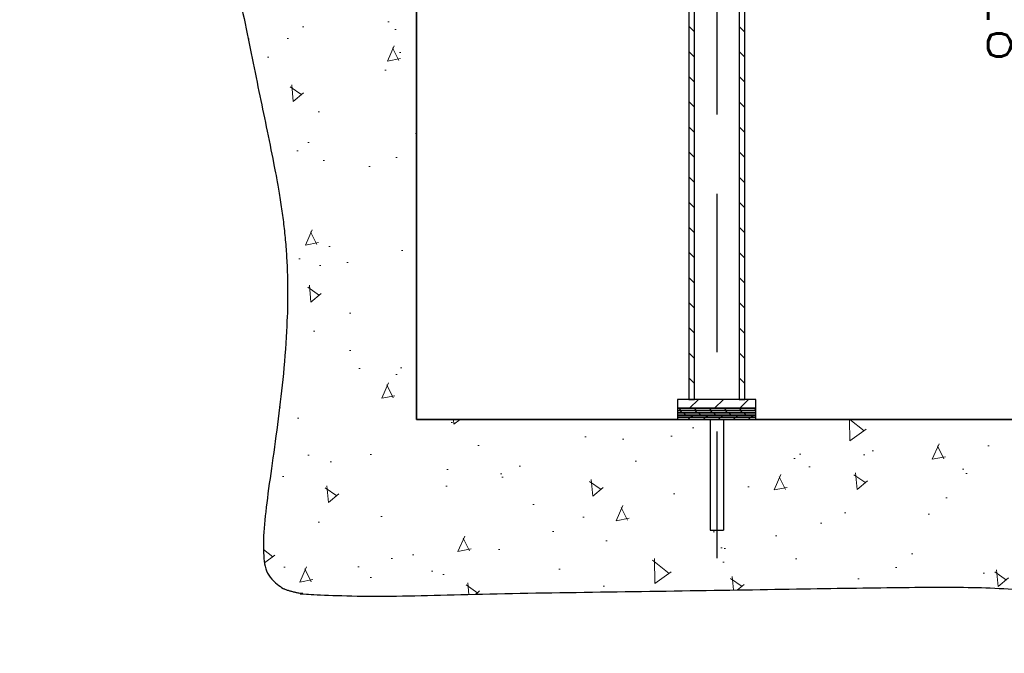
# Model space of a CAD drawing. Header units: millimetres. Extents: x 2241524 to 2686701, y -1965833 to -1461615.
# Tile 35 of 143: x 2333920 to 2334800, y -1962692 to -1962125. Entities that reach past the tile are written whole.
import ezdxf

# ---------------------------------------------------------------- set-up
doc = ezdxf.new("R2010")
doc.units = ezdxf.units.MM
doc.header["$LTSCALE"] = 100
doc.linetypes.add('CHAIN', pattern=[0.3543, 0.2362, -0.0295, 0.0591, -0.0295])
doc.layers.get('Defpoints').update_dxf_attribs({"color": 132})
doc.layers.add('CA_PODLAHA OBRYS', color=12, linetype='Continuous', lineweight=25)
doc.layers.add('CA_SRAFY', color=9, linetype='Continuous', lineweight=13)
doc.styles.add('ROMANS', font='romans.shx', dxfattribs={"width": 0.8})
doc.dimstyles.new('CA_10', dxfattribs={"dimscale": 10, "dimtxt": 2, "dimasz": 2.5, "dimexe": 1.5, "dimexo": 3, "dimgap": 0.8, "dimtad": 1, "dimdec": 1, "dimrnd": 1, "dimdsep": 46, "dimtxsty": 'ROMANS', "dimblk1": 'OBLIQUE', "dimblk2": 'OBLIQUE', "dimsah": 1, "dimcen": -2.5, "dimclrd": 256, "dimclre": 256, "dimclrt": 256, "dimadec": 0, "dimazin": 2, "dimtfac": 0.714286, "dimtdec": 1, "dimtmove": 1, "dimatfit": 3, "dimldrblk": 'DOTSMALL', "dimfxl": 6, "dimfxlon": 1, "dimtvp": 1.142857, "dimtolj": 1, "dimarcsym": 0})
doc.dimstyles.new('CA_25', dxfattribs={"dimscale": 25, "dimtxt": 2, "dimasz": 2.5, "dimexe": 1.5, "dimexo": 3, "dimgap": 0.8, "dimtad": 1, "dimdec": 1, "dimrnd": 1, "dimdsep": 46, "dimtxsty": 'ROMANS', "dimblk1": 'OBLIQUE', "dimblk2": 'OBLIQUE', "dimsah": 1, "dimcen": -2.5, "dimclrd": 256, "dimclre": 256, "dimclrt": 256, "dimadec": 0, "dimazin": 2, "dimtfac": 0.714286, "dimtdec": 1, "dimtmove": 1, "dimatfit": 3, "dimldrblk": 'DOTSMALL', "dimfxl": 6, "dimfxlon": 1, "dimtvp": 1.142857, "dimtolj": 1, "dimarcsym": 0})
pattern_1 = [(135.0002, (2332814.097, -1962986.904), (-11.22528, -11.22536), [])]
pattern_2 = [(45, (2332814.097, -1962986.904), (-6.73519, 6.73519), [])]
pattern_3 = [(135.0002, (2332814.097, -1962986.904), (-6.735167, -6.735216), [])]

# ---------------------------------------------------------------- blocks, each defined once
blk = doc.blocks.new('_Oblique')
at = {"color": 0, "linetype": 'ByBlock', "lineweight": -2}
blk.add_line((-0.5, -0.5), (0.5, 0.5), dxfattribs=at)
blk = doc.blocks.new('*D1736')
at = {"layer": 'CA_PODLAHA OBRYS', "lineweight": -2, "transparency": 16777216}
for p, q in [((2334705.4, -1961607.59), (2334892.9, -1961607.59)), ((2334855.4, -1962482.59), (2334855.4, -1961607.59)), ((2334705.4, -1962482.59), (2334892.9, -1962482.59))]:
    blk.add_line(p, q, dxfattribs=at)
at = {"layer": 'Defpoints', "color": 0, "transparency": 16777216}
for p in [(2334517.68, -1961607.59), (2334855.4, -1961607.59), (2334577.68, -1962482.59)]:
    blk.add_point(p, dxfattribs=at)
at = {"layer": 'CA_PODLAHA OBRYS', "lineweight": -2, "transparency": 16777216, "xscale": 62.5, "yscale": 62.5, "zscale": 62.5}
for p, rotation in [((2334855.4, -1961607.59), 90), ((2334855.4, -1962482.59), 270)]:
    blk.add_blockref('_Oblique', p, dxfattribs=dict(at, rotation=rotation))
at = {"layer": 'CA_PODLAHA OBRYS', "transparency": 16777216, "insert": (2334785.4, -1962164.79), "char_height": 50, "attachment_point": 1, "rotation": 90, "style": 'ROMANS'}
blk.add_mtext('\\A1;875', dxfattribs=at)
blk = doc.blocks.new('_DotSmall')
at = {"color": 0, "linetype": 'ByBlock', "const_width": 0.5}
blk.add_lwpolyline([(-0.0625, 0, 1), (0.0625, 0, 1)], format="xyb", close=True, dxfattribs=at)
blk = doc.blocks.new('*D1731')
at = {"layer": 'CA_PODLAHA OBRYS', "lineweight": -2, "transparency": 16777216}
for p, q in [((2334274.18, -1962130.09), (2334274.18, -1961942.59)), ((2335074.18, -1962130.09), (2335074.18, -1961942.59)), ((2334274.18, -1961980.09), (2335074.18, -1961980.09))]:
    blk.add_line(p, q, dxfattribs=at)
at = {"layer": 'Defpoints', "color": 0, "transparency": 16777216}
for p in [(2335074.18, -1961980.09), (2334274.18, -1962482.59), (2335074.18, -1962482.59)]:
    blk.add_point(p, dxfattribs=at)
at = {"layer": 'CA_PODLAHA OBRYS', "lineweight": -2, "transparency": 16777216, "xscale": 62.5, "yscale": 62.5, "zscale": 62.5, "rotation": 180}
blk.add_blockref('_Oblique', (2334274.18, -1961980.09), dxfattribs=at)
at = {"layer": 'CA_PODLAHA OBRYS', "lineweight": -2, "transparency": 16777216, "xscale": 62.5, "yscale": 62.5, "zscale": 62.5}
blk.add_blockref('_Oblique', (2335074.18, -1961980.09), dxfattribs=at)
at = {"layer": 'CA_PODLAHA OBRYS', "transparency": 16777216, "insert": (2334622.75, -1961910.09), "char_height": 50, "attachment_point": 1, "style": 'ROMANS'}
blk.add_mtext('\\A1;800', dxfattribs=at)

msp = doc.modelspace()

# ---------------------------------------------------------------- hatches: boundary and pattern name
at = {"layer": 'CA_PODLAHA OBRYS'}
h = msp.add_hatch(dxfattribs=at)
h.set_pattern_fill('ANSI31', color=256, scale=8.466666, angle=90.00021046, style=0)
h.set_pattern_definition(pattern_1)
h.paths.add_polyline_path([(2334517.67829, -1961883.08689), (2334517.67829, -1961871.5869), (2334522.67829, -1961871.5869), (2334522.67829, -1962464.58684), (2334517.67829, -1962464.58684)])
h = msp.add_hatch(dxfattribs=at)
h.set_pattern_fill('ANSI31', color=256, scale=8.466666, angle=90.00021046, style=0)
h.set_pattern_definition(pattern_1)
h.paths.add_polyline_path([(2334567.67829, -1961871.5869), (2334567.67829, -1961883.08689), (2334567.67829, -1962464.58684), (2334562.67829, -1962464.58684), (2334562.67829, -1961871.5869)])
h = msp.add_hatch(dxfattribs=at)
h.set_pattern_fill('ANSI31', color=256, scale=8.466666, style=0)
h.set_pattern_definition([(45, (2332814.097, -1962986.904), (-11.22532, 11.22532), [])])
h.paths.add_polyline_path([(2334507.67829, -1962472.58684), (2334577.67828, -1962472.58684), (2334577.67828, -1962464.58684), (2334567.67829, -1962464.58684), (2334562.67829, -1962464.58684), (2334522.67829, -1962464.58684), (2334517.67829, -1962464.58684), (2334507.67829, -1962464.58684)])
h = msp.add_hatch(dxfattribs=at)
h.set_pattern_fill('ANSI31', color=256, scale=5.079999, angle=90, style=0)
h.set_pattern_definition([(135, (2332814.097, -1962986.904), (-6.73519, -6.73519), [])])
h.paths.add_polyline_path([(2334507.67829, -1962474.58684), (2334577.67828, -1962474.58684), (2334577.67828, -1962472.58684), (2334507.67829, -1962472.58684)])
h = msp.add_hatch(dxfattribs=at)
h.set_pattern_fill('ANSI31', color=256, scale=5.079999, style=0)
h.set_pattern_definition(pattern_2)
h.paths.add_polyline_path([(2334507.67829, -1962476.58683), (2334577.67828, -1962476.58683), (2334577.67828, -1962474.58684), (2334507.67829, -1962474.58684)])
h = msp.add_hatch(dxfattribs=at)
h.set_pattern_fill('ANSI31', color=256, scale=5.079999, angle=90.00021046, style=0)
h.set_pattern_definition(pattern_3)
h.paths.add_polyline_path([(2334507.67829, -1962478.58683), (2334577.67828, -1962478.58683), (2334577.67828, -1962476.58683), (2334507.67829, -1962476.58683)])
h = msp.add_hatch(dxfattribs=at)
h.set_pattern_fill('ANSI31', color=256, scale=5.079999, style=0)
h.set_pattern_definition(pattern_2)
h.paths.add_polyline_path([(2334507.67829, -1962480.58683), (2334577.67828, -1962480.58683), (2334577.67828, -1962478.58683), (2334507.67829, -1962478.58683)])
h = msp.add_hatch(dxfattribs=at)
h.set_pattern_fill('ANSI31', color=256, scale=5.079999, angle=90.00021046, style=0)
h.set_pattern_definition(pattern_3)
h.paths.add_polyline_path([(2334507.67829, -1962482.58683), (2334577.67828, -1962482.58683), (2334577.67828, -1962480.58683), (2334507.67829, -1962480.58683)])
at = {"layer": 'CA_SRAFY'}
h = msp.add_hatch(dxfattribs=at)
h.set_pattern_fill('AR-CONC', color=256, scale=20, angle=45, style=0)
h.set_pattern_definition([(95, (0, 0), (110.3104, 92.5614158), [15, -165]), (40, (0, 0), (-125.9984335, 86.75363), [12, -132]), (145.4514, (9.19, 7.71), (-15.687894, 179.3150564), [12.748038, -140.2284224]), (91.1842, (-28.28, 28.28), (174.3386, 127.522753), [22.5, -247.5]), (141.6356, (-13.76, 38.91), (-5.579803, 269.942338), [19.122058, -210.3426]), (36.1842, (-28.28, 28.28), (-5.580014, 269.942334), [18, -198]), (66, (-7.07, 35.36), (141.3543144, 27.4764953), [15, -165]), (11, (-7.07, 35.36), (-68.1417186, 136.961687), [12, -132]), (116.4514, (4.71, 37.65), (73.2127234, 164.438124), [12.748038, -140.2284224]), (82.5, (0, 0), (-45.3586371, 48.7979635), [0, -130.4, 0, -134, 0, -132.5]), (52.5, (0, 0), (-18.5745884, 92.98189), [0, -76.4, 0, -127.4, 0, -50.5]), (12.5, (-31.537, -31.537), (78.6836335, 72.3041524), [0, -50, 0, -156, 0, -207]), (2.5, (-45.68, -45.68), (68.3179966, 96.6319614), [0, -65, 0, -103.6, 0, -147])])
edge = h.paths.add_edge_path()
edge.add_line((2335074.17823, -1962462.58684), (2335474.17819, -1962462.58684))
edge.add_line((2335474.17819, -1962462.58684), (2335474.17819, -1962482.58683))
edge.add_line((2335474.17819, -1962482.58683), (2336474.17809, -1962482.58683))
edge.add_line((2336474.17809, -1962482.58683), (2336474.17809, -1961697.58691))
edge.add_line((2336474.17809, -1961697.58691), (2336484.17809, -1961697.58691))
edge.add_line((2336484.17809, -1961697.58691), (2336484.17809, -1961627.58692))
edge.add_line((2336484.17809, -1961627.58692), (2336554.17809, -1961627.58692))
edge.add_line((2336554.17809, -1961627.58692), (2336554.17809, -1961607.58692))
edge.add_line((2336554.17809, -1961607.58692), (2336641.0594, -1961607.58692))
edge.add_spline(control_points=[(2336641.0594, -1961607.58692), (2336641.0594, -1961696.06243), (2336641.0594, -1961793.168), (2336579.71053, -1961875.35856), (2336651.27904, -1962039.84172), (2336651.27904, -1962134.79442), (2336631.53299, -1962255.78462), (2336717.29845, -1962529.92073), (2336549.20262, -1962606.7386), (2336354.17083, -1962633.12526), (2336042.11997, -1962645.74496), (2335596.98859, -1962620.50555), (2335432.22647, -1962570.2655), (2335197.74704, -1962558.55427), (2335066.96102, -1962691.6348), (2334846.47221, -1962622.96265), (2334695.25337, -1962636.56699), (2334151.49034, -1962636.56699), (2334114.74698, -1962659.51191), (2334184.70204, -1962346.03138), (2334126.21944, -1962209.79152), (2334097.17833, -1961923.17661), (2333977.17834, -1961799.0229), (2333937.28609, -1961722.89348), (2333919.57442, -1961607.58692)], knot_values=[1, 1, 1, 1, 1, 2, 3, 4, 5, 6, 7, 8, 9, 10, 11, 12, 13, 14, 15, 16, 17, 18, 19, 20, 21, 22, 22, 22, 22, 22], degree=4, periodic=0)
edge.add_line((2333919.57442, -1961607.58692), (2334194.17832, -1961607.58692))
edge.add_line((2334194.17832, -1961607.58692), (2334194.17832, -1961627.58692))
edge.add_line((2334194.17832, -1961627.58692), (2334264.17832, -1961627.58692))
edge.add_line((2334264.17832, -1961627.58692), (2334264.17832, -1961697.58691))
edge.add_line((2334264.17832, -1961697.58691), (2334274.17831, -1961697.58691))
edge.add_line((2334274.17831, -1961697.58691), (2334274.17831, -1962482.58683))
edge.add_line((2334274.17831, -1962482.58683), (2335074.17823, -1962482.58683))
edge.add_line((2335074.17823, -1962482.58683), (2335074.17823, -1962462.58684))

# ---------------------------------------------------------------- linework, layer by layer
at = {"layer": 'CA_PODLAHA OBRYS'}
for p, q in [((2334274.17831, -1962482.58683), (2334274.17831, -1961617.58692)), ((2334274.17831, -1961697.58691), (2334274.17831, -1962482.58683)), ((2334522.67829, -1962464.58684), (2334522.67829, -1961871.5869)), ((2334562.67829, -1961871.5869), (2334562.67829, -1962464.58684)), ((2334517.67829, -1961883.08689), (2334517.67829, -1962464.58684)), ((2334567.67829, -1962464.58684), (2334567.67829, -1961883.08689)), ((2334577.67828, -1962464.58684), (2334507.67829, -1962464.58684)), ((2334507.67829, -1962464.58684), (2334507.67829, -1962472.58684)), ((2334517.67829, -1962464.58684), (2334522.67829, -1962464.58684)), ((2334562.67829, -1962464.58684), (2334567.67829, -1962464.58684)), ((2334577.67828, -1962472.58684), (2334577.67828, -1962464.58684)), ((2334577.67828, -1962472.58684), (2334507.67829, -1962472.58684)), ((2334507.67829, -1962472.58684), (2334507.67829, -1962474.58684)), ((2334507.67829, -1962472.58684), (2334577.67828, -1962472.58684)), ((2334577.67828, -1962474.58684), (2334507.67829, -1962474.58684)), ((2334507.67829, -1962474.58684), (2334507.67829, -1962476.58683)), ((2334507.67829, -1962474.58684), (2334577.67828, -1962474.58684)), ((2334507.67829, -1962476.58683), (2334577.67828, -1962476.58683)), ((2334577.67828, -1962476.58683), (2334507.67829, -1962476.58683)), ((2334507.67829, -1962476.58683), (2334507.67829, -1962478.58683)), ((2334507.67829, -1962478.58683), (2334577.67828, -1962478.58683)), ((2334577.67828, -1962478.58683), (2334507.67829, -1962478.58683)), ((2334507.67829, -1962478.58683), (2334507.67829, -1962480.58683)), ((2334577.67828, -1962474.58684), (2334577.67828, -1962472.58684)), ((2334577.67828, -1962476.58683), (2334577.67828, -1962474.58684)), ((2334577.67828, -1962478.58683), (2334577.67828, -1962476.58683)), ((2334577.67828, -1962480.58683), (2334577.67828, -1962478.58683)), ((2335074.17823, -1962482.58683), (2334274.17831, -1962482.58683)), ((2334274.17831, -1962482.58683), (2335074.17823, -1962482.58683)), ((2334577.67828, -1962480.58683), (2334507.67829, -1962480.58683)), ((2334507.67829, -1962480.58683), (2334507.67829, -1962482.58683)), ((2334507.67829, -1962480.58683), (2334577.67828, -1962480.58683)), ((2334507.67829, -1962482.58683), (2334577.67828, -1962482.58683)), ((2334536.67829, -1962482.58683), (2334536.67829, -1962581.58682)), ((2334548.67829, -1962482.58683), (2334548.67829, -1962581.58682)), ((2334577.67828, -1962482.58683), (2334577.67828, -1962480.58683)), ((2334536.67829, -1962581.58682), (2334548.67829, -1962581.58682))]:
    msp.add_line(p, q, dxfattribs=at)
at = {"layer": 'CA_PODLAHA OBRYS', "linetype": 'CHAIN', "ltscale": 23.990969}
msp.add_line((2334542.67829, -1961643.27276), (2334542.67829, -1962606.58682), dxfattribs=at)
at = {"layer": 'CA_PODLAHA OBRYS'}
msp.add_open_spline([(2333919.57442, -1961607.58692), (2333937.28609, -1961722.89348), (2333977.17834, -1961799.0229), (2334097.17833, -1961923.17661), (2334126.21944, -1962209.79152), (2334184.70204, -1962346.03138), (2334114.74698, -1962659.51191), (2334151.49034, -1962636.56699), (2334695.25337, -1962636.56699), (2334846.47221, -1962622.96265), (2335066.96102, -1962691.6348), (2335197.74704, -1962558.55427), (2335432.22647, -1962570.2655), (2335596.98859, -1962620.50555), (2336042.11997, -1962645.74496), (2336354.17083, -1962633.12526), (2336549.20262, -1962606.7386), (2336717.29845, -1962529.92073), (2336631.53299, -1962255.78462), (2336651.27904, -1962134.79442), (2336651.27904, -1962039.84172), (2336579.71053, -1961875.35856), (2336641.0594, -1961793.168), (2336641.0594, -1961696.06243), (2336641.0594, -1961607.58692)], degree=4, dxfattribs=at)

# ---------------------------------------------------------------- dimensions: what is measured, and where the dimension line sits
dim = msp.add_linear_dim(base=(2334855.40124, -1961607.58692), p1=(2334577.67828, -1962482.58683), p2=(2334517.67829, -1961607.58692), angle=270, dimstyle='CA_25', dxfattribs=at)
dim.commit()
dim.dimension.update_dxf_attribs({"geometry": '*D1736', "text_midpoint": (2334855.40124, -1962113.3646), "dimtype": 160})
dim = msp.add_linear_dim(base=(2335074.17823, -1961980.08688), p1=(2334274.17831, -1962482.58683), p2=(2335074.17823, -1962482.58683), angle=180, dimstyle='CA_10', override={"dimscale": 25}, dxfattribs=at)
dim.commit()
dim.dimension.update_dxf_attribs({"geometry": '*D1731', "text_midpoint": (2334674.17827, -1961935.08688)})

doc.saveas('drawing.dxf')
